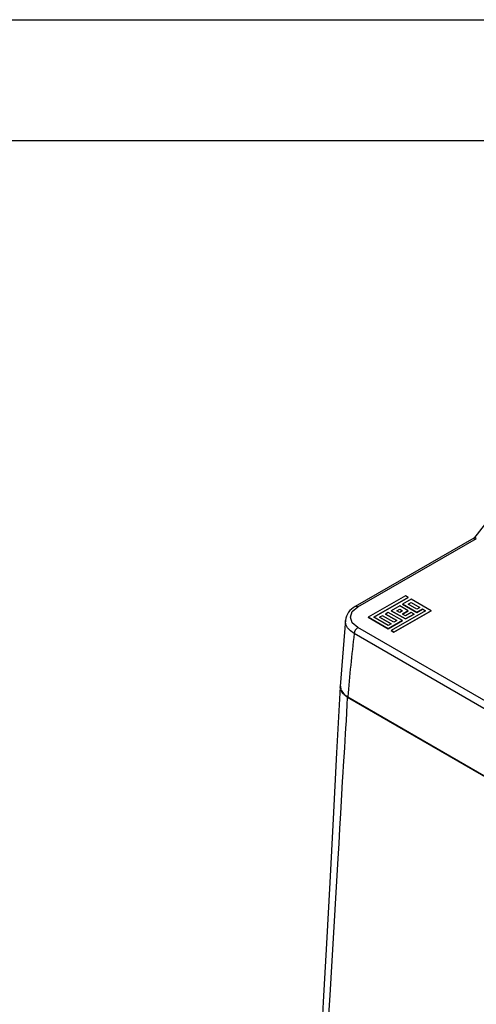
# Model space of a CAD drawing. Header units: millimetres. Extents: x 0 to 1048, y 0 to 810.
# Tile 41 of 45: x 706 to 796, y 616 to 810. Entities that reach past the tile are written whole.
import ezdxf

# ---------------------------------------------------------------- set-up
doc = ezdxf.new("R2010")
doc.units = ezdxf.units.MM
doc.header["$LTSCALE"] = 3.75
doc.layers.add('TEXT', color=140, linetype='Continuous', lineweight=25)

msp = doc.modelspace()

# ---------------------------------------------------------------- linework, layer by layer
at = {"color": 7, "linetype": 'Continuous'}
msp.add_line((0.009, 809.635), (1047.759, 809.635), dxfattribs=at)
for p, q in [((795.164, 707.406), (771.792, 693.913)), ((772.292, 693.864), (795.683, 707.367)), ((781.679, 696.044), (774.341, 691.808)), ((775.47, 691.808), (782.244, 695.718)), ((782.244, 695.717), (775.471, 691.807)), ((782.809, 695.392), (781.115, 694.415)), ((782.244, 695.718), (781.679, 696.044)), ((782.244, 695.718), (782.244, 695.717)), ((786.76, 693.111), (782.809, 695.392)), ((780.55, 694.089), (778.857, 693.111)), ((785.631, 693.111), (778.857, 689.2)), ((778.857, 693.111), (781.679, 691.482)), ((778.857, 693.111), (778.857, 693.11)), ((781.679, 691.481), (778.857, 693.11)), ((779.421, 688.875), (786.76, 693.111)), ((786.76, 693.11), (779.421, 688.874)), ((779.986, 693.111), (780.55, 693.437)), ((780.55, 692.785), (779.986, 693.111)), ((779.987, 693.111), (780.55, 693.436)), ((782.244, 693.111), (780.55, 694.089)), ((780.55, 693.437), (781.115, 693.111)), ((780.55, 693.437), (780.55, 693.436)), ((780.55, 693.436), (781.114, 693.111)), ((781.115, 693.111), (780.55, 692.785)), ((781.115, 694.415), (783.938, 692.785)), ((781.115, 694.415), (781.115, 694.414)), ((783.938, 692.784), (781.115, 694.414)), ((781.115, 692.459), (782.244, 693.111)), ((782.244, 693.11), (781.116, 692.459)), ((782.244, 694.415), (782.809, 694.74)), ((783.938, 693.437), (782.244, 694.415)), ((782.244, 693.111), (782.244, 693.11)), ((782.245, 694.414), (782.809, 694.74)), ((782.809, 694.74), (784.502, 693.763)), ((782.809, 694.74), (784.501, 693.762)), ((782.809, 694.74), (782.809, 694.74)), ((784.502, 693.763), (783.938, 693.437)), ((783.938, 692.785), (785.067, 693.437)), ((785.067, 693.436), (783.938, 692.784)), ((785.067, 693.437), (785.631, 693.111)), ((785.067, 693.437), (785.067, 693.436)), ((785.63, 693.111), (785.067, 693.436)), ((786.76, 693.111), (786.76, 693.11)), ((774.341, 691.808), (774.341, 691.807)), ((774.341, 691.808), (778.292, 689.526)), ((778.292, 689.526), (774.341, 691.807)), ((778.292, 690.178), (775.47, 691.808)), ((777.163, 692.133), (776.599, 691.808)), ((776.599, 691.808), (778.857, 690.504)), ((776.599, 691.808), (776.599, 691.807)), ((778.856, 690.504), (776.599, 691.807)), ((779.421, 690.83), (777.163, 692.133)), ((778.292, 692.785), (777.728, 692.459)), ((777.728, 692.459), (779.986, 691.156)), ((777.728, 692.459), (777.728, 692.458)), ((779.985, 691.155), (777.728, 692.458)), ((781.115, 691.156), (778.292, 692.785)), ((778.292, 689.526), (781.115, 691.156)), ((781.115, 691.155), (778.292, 689.526)), ((779.986, 691.156), (779.421, 690.83)), ((781.679, 692.133), (781.115, 692.459)), ((781.115, 691.155), (781.115, 691.156)), ((782.809, 692.785), (781.679, 692.133)), ((781.679, 691.482), (783.373, 692.459)), ((783.373, 692.458), (781.679, 691.481)), ((781.679, 691.481), (781.679, 691.482)), ((783.373, 692.459), (782.809, 692.785)), ((783.373, 692.459), (783.373, 692.458)), ((783.938, 692.784), (783.938, 692.785)), ((870.04, 633.369), (772.292, 689.797)), ((778.857, 690.504), (778.292, 690.178)), ((778.292, 689.526), (778.292, 689.526)), ((779.421, 688.874), (778.857, 689.2)), ((778.857, 689.2), (778.857, 689.2)), ((778.857, 689.2), (779.421, 688.875)), ((869.333, 632.166), (771.585, 688.594)), ((779.421, 688.875), (779.421, 688.874)), ((768.897, 678.233), (768.962, 677.593)), ((869.975, 618.445), (770.271, 676.003)), ((770.283, 676.09), (770.28, 676.008)), ((869.984, 618.45), (770.28, 676.008)), ((770.315, 676.108), (770.283, 676.09)), ((770.283, 676.09), (869.984, 618.534)), ((770.307, 676.113), (770.315, 676.108)), ((770.315, 676.108), (870.016, 618.552))]:
    msp.add_line(p, q)
at = {"flags": 128}
for points in [[(846.503, 738.816), (843.478, 738.409), (840.576, 737.87), (838.134, 737.306), (835.925, 736.709), (833.704, 736.024), (831.473, 735.248), (829.269, 734.393), (827.085, 733.458), (825.179, 732.569), (823.331, 731.639), (821.277, 730.525), (819.065, 729.228), (814.461, 726.192), (810.063, 722.831), (805.888, 719.186), (803.933, 717.315), (801.976, 715.329), (799.909, 713.102), (797.481, 710.306), (795.077, 707.314)], [(795.653, 707.382), (795.407, 707.449), (795.204, 707.425), (795.17, 707.397)], [(772.292, 689.797), (771.21, 690.733), (770.832, 691.832), (771.212, 692.931), (772.292, 693.864)], [(769.845, 691.296), (769.378, 685.564), (768.841, 678.152)], [(771.585, 688.594), (770.839, 689.13), (770.287, 689.734), (769.948, 690.387), (769.834, 691.06), (769.86, 691.212)], [(768.805, 678.123), (768.122, 665.072), (767.422, 652.047), (766.756, 639.53), (766.118, 627.522), (765.494, 616.024), (764.947, 605.473)], [(768.962, 677.593), (768.806, 678.046), (768.832, 678.119)], [(766.057, 603.861), (766.41, 610.449), (766.834, 617.333), (767.238, 624.06), (767.631, 630.794), (768.024, 637.527), (768.418, 644.26), (768.591, 647.223), (768.764, 650.185), (768.937, 653.148), (769.153, 656.851), (769.307, 659.452), (769.413, 661.182), (769.497, 662.548), (769.608, 664.319), (769.717, 666.079), (769.805, 667.52), (769.884, 668.82), (769.953, 669.98), (770.035, 671.424), (770.122, 673.011), (770.2, 674.537), (770.271, 676.003)], [(770.271, 676.003), (769.185, 676.942), (769.011, 677.448)], [(769.011, 677.448), (769.617, 676.611), (770.307, 676.113)]]:
    msp.add_lwpolyline(points, dxfattribs=at)
for centre, radius, start, end in [((773.373, 690.716), 3.566, 116.30961, 172.31649), ((772, 693.465), 0.494, 53.79835, 114.88542), ((773.125, 688.499), 1.543, 122.67417, 176.45973), ((1118.524, 646.754), 349.453, 173.12348, 175.1807)]:
    msp.add_arc(centre, radius, start, end)
at = {"layer": 'TEXT'}
msp.add_line((23.812, 785.812), (1023.938, 785.812), dxfattribs=at)

doc.saveas('drawing.dxf')
